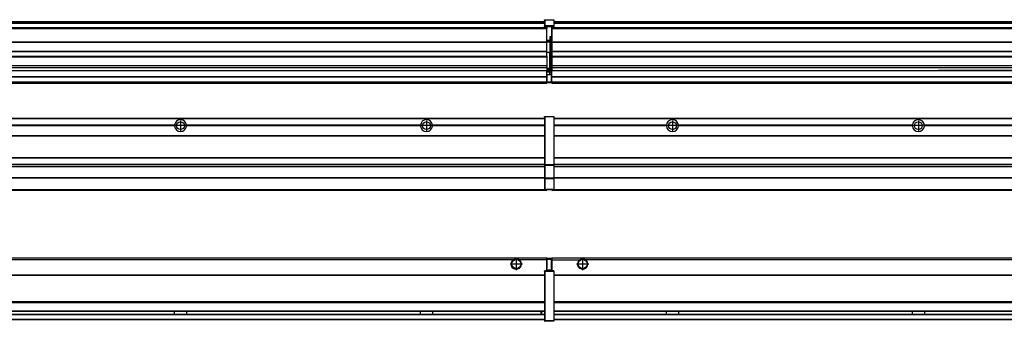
# Model space of a CAD drawing. Header units: inches. Extents: x -381 to 12428, y -418 to 176.
# Tile 22 of 32: x 4422 to 5223, y -154 to 90. Entities that reach past the tile are written whole.
import ezdxf

# ---------------------------------------------------------------- set-up
doc = ezdxf.new("R2010")
doc.units = ezdxf.units.IN
doc.linetypes.add('DOT_CENTER', pattern=[14, 12, -1, 0, -1])
doc.layers.add('1', color=7, linetype='Continuous')

# ---------------------------------------------------------------- blocks, each defined once
blk = doc.blocks.new('Modulos_intermedio__FL-14__3__16', base_point=(4855.18, -48.03))
at = {"color": 7, "linetype": 'Continuous'}
for p, q in [((4856.88, 10.47), (6249.18, 10.47)), ((4856.88, 10.22), (6249.18, 10.22)), ((4876.43, 10.47), (4876.48, 10.52)), ((4876.48, 10.52), (4883.88, 10.52)), ((4883.93, 10.47), (4883.88, 10.52)), ((4948.29, 4.77), (4856.88, 4.77)), ((4948.28, 4.47), (4856.88, 4.47)), ((4948.29, 4.17), (4856.88, 4.17)), ((4948.28, 4.47), (4948.29, 4.77)), ((4948.29, 4.17), (4948.28, 4.47)), ((4950.45, 6.05), (4950.45, 6.04)), ((4950.45, 2.91), (4950.45, 2.9)), ((5148.29, 4.77), (4958.07, 4.77)), ((4958.07, 4.77), (4958.08, 4.47)), ((4958.08, 4.47), (4958.07, 4.17)), ((5148.29, 4.17), (4958.07, 4.17)), ((5148.28, 4.47), (4958.08, 4.47)), ((5148.28, 4.47), (5148.29, 4.77)), ((5148.29, 4.17), (5148.28, 4.47)), ((5348.29, 4.77), (5158.07, 4.77)), ((5158.07, 4.77), (5158.08, 4.47)), ((5158.08, 4.47), (5158.07, 4.17)), ((5348.29, 4.17), (5158.07, 4.17)), ((5348.28, 4.47), (5158.08, 4.47)), ((4856.88, -3.53), (6249.18, -3.53)), ((4856.88, -3.78), (6249.18, -3.78)), ((6249.18, -4.03), (4856.88, -4.03)), ((4856.88, -21.53), (6249.18, -21.53)), ((4856.88, -21.78), (6249.18, -21.78)), ((4856.88, -26.73), (6249.18, -26.73)), ((4856.88, -26.82), (6249.18, -26.82)), ((4856.88, -28.37), (6249.18, -28.37)), ((4856.88, -28.53), (6249.18, -28.53)), ((4856.88, -28.65), (6249.18, -28.65)), ((6249.18, -38.02), (4856.88, -38.02)), ((6249.18, -38.11), (4856.88, -38.11)), ((4855.18, -47.53), (4855.18, -48.03)), ((4855.18, -48.03), (6251.18, -48.03)), ((4856.63, -47.53), (6249.43, -47.53))]:
    blk.add_line(p, q, dxfattribs=at)
for centre in [(4953.18, 4.47), (5153.18, 4.47)]:
    blk.add_circle(centre, 3.15, dxfattribs=at)
for centre, start, end in [((4953.18, 4.47), 3.5101, 176.4899), ((5153.18, 4.47), 3.5101, 176.4899), ((4953.18, 4.47), 183.51008, 356.48992), ((5153.18, 4.47), 183.51008, 356.48992)]:
    blk.add_arc(centre, 4.9, start, end, dxfattribs=at)
at = {"layer": '1', "color": 2, "linetype": 'DOT_CENTER'}
for p, q in [((4953.18, 8.62), (4953.18, 0.32)), ((5153.18, 8.62), (5153.18, 0.32)), ((4957.33, 4.47), (4949.03, 4.47)), ((5157.33, 4.47), (5149.03, 4.47))]:
    blk.add_line(p, q, dxfattribs=at)
blk = doc.blocks.new('Modulos_intermedio__FL-14__2__17', base_point=(3455.18, -48.03))
at = {"color": 7, "linetype": 'Continuous'}
for p, q in [((3456.88, 10.47), (4849.18, 10.47)), ((3456.88, 10.22), (4849.18, 10.22)), ((4822.43, 10.47), (4822.48, 10.52)), ((4822.48, 10.52), (4829.88, 10.52)), ((4829.93, 10.47), (4829.88, 10.52)), ((4849.18, 11.72), (4849.19, 11.79)), ((4849.18, 11.72), (4849.18, 11.47)), ((4849.18, 11.47), (4849.18, -27.21)), ((4849.18, 11.47), (4849.43, 11.47)), ((4849.19, 11.79), (4849.2, 11.82)), ((4849.2, 11.82), (4849.22, 11.86)), ((4849.22, 11.86), (4849.25, 11.9)), ((4849.25, 11.9), (4849.29, 11.93)), ((4849.29, 11.93), (4849.34, 11.96)), ((4849.34, 11.96), (4849.36, 11.96)), ((4849.36, 11.96), (4849.43, 11.97)), ((4849.43, 11.97), (4849.43, 11.47)), ((4849.43, 11.97), (4856.63, 11.97)), ((4856.63, 11.47), (4849.43, 11.47)), ((4849.43, 11.47), (4849.43, -27.21)), ((4856.63, 11.97), (4856.63, 11.47)), ((4856.7, 11.96), (4856.63, 11.97)), ((4856.63, 11.47), (4856.63, -27.21)), ((4856.88, 11.47), (4856.63, 11.47)), ((4856.72, 11.96), (4856.7, 11.96)), ((4856.76, 11.93), (4856.72, 11.96)), ((4856.8, 11.9), (4856.76, 11.93)), ((4856.84, 11.86), (4856.8, 11.9)), ((4856.86, 11.82), (4856.84, 11.86)), ((4856.87, 11.79), (4856.86, 11.82)), ((4856.88, 11.72), (4856.87, 11.79)), ((4856.88, 11.72), (4856.88, 11.47)), ((4856.88, 11.47), (4856.88, -27.21)), ((4548.29, 4.77), (4358.07, 4.77)), ((4548.29, 4.17), (4358.07, 4.17)), ((4548.28, 4.47), (4358.08, 4.47)), ((4548.29, 4.77), (4548.28, 4.47)), ((4548.28, 4.47), (4548.29, 4.17)), ((4558.08, 4.47), (4558.07, 4.77)), ((4748.29, 4.77), (4558.07, 4.77)), ((4558.07, 4.17), (4558.08, 4.47)), ((4748.29, 4.17), (4558.07, 4.17)), ((4748.28, 4.47), (4558.08, 4.47)), ((4748.29, 4.77), (4748.28, 4.47)), ((4748.28, 4.47), (4748.29, 4.17)), ((4755.9, 6.05), (4755.91, 6.04)), ((4755.91, 2.91), (4755.9, 2.9)), ((4849.18, 4.77), (4758.07, 4.77)), ((4758.08, 4.47), (4758.07, 4.77)), ((4758.07, 4.17), (4758.08, 4.47)), ((4849.18, 4.17), (4758.07, 4.17)), ((4849.18, 4.47), (4758.08, 4.47)), ((3456.88, -3.53), (4849.18, -3.53)), ((3456.88, -3.78), (4849.18, -3.78)), ((4849.18, -4.03), (3456.88, -4.03)), ((3456.88, -21.53), (4849.18, -21.53)), ((3456.88, -21.78), (4849.18, -21.78)), ((3456.88, -26.73), (4849.18, -26.73)), ((3456.88, -26.82), (4849.18, -26.82)), ((3456.88, -28.37), (4849.18, -28.37)), ((3456.88, -28.53), (4849.18, -28.53)), ((3456.88, -28.65), (4849.18, -28.65)), ((4849.18, -27.21), (4849.43, -27.21)), ((4849.18, -27.21), (4849.18, -27.52)), ((4849.18, -27.52), (4849.19, -27.54)), ((4849.18, -27.52), (4849.18, -38.19)), ((4849.19, -27.54), (4849.22, -27.57)), ((4849.22, -27.57), (4849.25, -27.59)), ((4849.25, -27.59), (4849.29, -27.6)), ((4849.29, -27.6), (4849.34, -27.61)), ((4849.34, -27.61), (4849.36, -27.61)), ((4849.36, -27.61), (4849.43, -27.62)), ((4849.43, -27.21), (4856.63, -27.21)), ((4849.43, -27.21), (4849.43, -27.62)), ((4849.43, -27.62), (4856.63, -27.62)), ((4849.43, -27.62), (4849.43, -38.3)), ((4856.63, -27.21), (4856.63, -27.62)), ((4856.88, -27.21), (4856.63, -27.21)), ((4856.7, -27.61), (4856.63, -27.62)), ((4856.63, -27.62), (4856.63, -38.3)), ((4856.72, -27.61), (4856.7, -27.61)), ((4856.76, -27.6), (4856.72, -27.61)), ((4856.8, -27.59), (4856.76, -27.6)), ((4856.84, -27.57), (4856.8, -27.59)), ((4856.87, -27.54), (4856.84, -27.57)), ((4856.88, -27.52), (4856.87, -27.54)), ((4856.88, -27.21), (4856.88, -27.52)), ((4856.88, -27.52), (4856.88, -38.19)), ((4849.18, -38.02), (3456.88, -38.02)), ((4849.18, -38.11), (3456.88, -38.11)), ((4849.18, -38.19), (4849.18, -38.71)), ((4849.18, -38.19), (4849.19, -38.22)), ((4849.18, -38.71), (4849.18, -47.03)), ((4849.18, -38.71), (4849.43, -38.71)), ((4849.19, -38.22), (4849.22, -38.25)), ((4849.22, -38.25), (4849.25, -38.27)), ((4849.25, -38.27), (4849.29, -38.28)), ((4849.29, -38.28), (4849.34, -38.29)), ((4849.34, -38.29), (4849.36, -38.29)), ((4849.36, -38.29), (4849.43, -38.3)), ((4856.63, -38.3), (4849.43, -38.3)), ((4849.43, -38.3), (4849.43, -38.71)), ((4849.43, -38.71), (4849.43, -47.03)), ((4856.63, -38.71), (4849.43, -38.71)), ((4856.7, -38.29), (4856.63, -38.3)), ((4856.63, -38.3), (4856.63, -38.71)), ((4856.63, -38.71), (4856.63, -47.03)), ((4856.88, -38.71), (4856.63, -38.71)), ((4856.72, -38.29), (4856.7, -38.29)), ((4856.76, -38.28), (4856.72, -38.29)), ((4856.8, -38.27), (4856.76, -38.28)), ((4856.84, -38.25), (4856.8, -38.27)), ((4856.87, -38.22), (4856.84, -38.25)), ((4856.88, -38.19), (4856.87, -38.22)), ((4856.88, -38.19), (4856.88, -38.71)), ((4856.88, -38.71), (4856.88, -47.03)), ((3455.18, -48.03), (4851.18, -48.03)), ((3456.63, -47.53), (4849.43, -47.53)), ((4849.18, -47.03), (4849.18, -47.28)), ((4849.18, -47.03), (4849.43, -47.03)), ((4849.18, -47.28), (4849.19, -47.34)), ((4849.19, -47.34), (4849.2, -47.37)), ((4849.2, -47.37), (4849.22, -47.41)), ((4849.22, -47.41), (4849.25, -47.45)), ((4849.25, -47.45), (4849.29, -47.49)), ((4849.29, -47.49), (4849.34, -47.51)), ((4849.34, -47.51), (4849.36, -47.52)), ((4849.36, -47.52), (4849.43, -47.53)), ((4849.43, -47.03), (4849.43, -47.53)), ((4849.43, -47.03), (4856.63, -47.03)), ((4849.43, -47.53), (4856.63, -47.53)), ((4851.18, -47.53), (4851.18, -48.03)), ((4856.63, -47.03), (4856.63, -47.53)), ((4856.88, -47.03), (4856.63, -47.03)), ((4856.7, -47.52), (4856.63, -47.53)), ((4856.72, -47.51), (4856.7, -47.52)), ((4856.76, -47.49), (4856.72, -47.51)), ((4856.8, -47.45), (4856.76, -47.49)), ((4856.84, -47.41), (4856.8, -47.45)), ((4856.86, -47.37), (4856.84, -47.41)), ((4856.87, -47.34), (4856.86, -47.37)), ((4856.88, -47.28), (4856.87, -47.34)), ((4856.88, -47.03), (4856.88, -47.28))]:
    blk.add_line(p, q, dxfattribs=at)
for centre in [(4553.18, 4.47), (4753.18, 4.47)]:
    blk.add_circle(centre, 3.15, dxfattribs=at)
for centre, start, end in [((4553.18, 4.47), 3.5101, 176.4899), ((4753.18, 4.47), 3.5101, 176.4899), ((4553.18, 4.47), 183.51008, 356.48992), ((4753.18, 4.47), 183.51008, 356.48992)]:
    blk.add_arc(centre, 4.9, start, end, dxfattribs=at)
at = {"layer": '1', "color": 2, "linetype": 'DOT_CENTER'}
for p, q in [((4553.18, 8.62), (4553.18, 0.32)), ((4753.18, 8.62), (4753.18, 0.32)), ((4557.33, 4.47), (4549.03, 4.47)), ((4757.33, 4.47), (4749.03, 4.47))]:
    blk.add_line(p, q, dxfattribs=at)
blk = doc.blocks.new('F-114__26', base_point=(621.12, -75.97))
for name, p in [('Modulos_intermedio__FL-14__2__17', (3455.18, -48.03)), ('Modulos_intermedio__FL-14__3__16', (4855.18, -48.03))]:
    blk.add_blockref(name, p)
blk = doc.blocks.new('Alzado2', base_point=(2889, -32))
blk.add_blockref('F-114__26', (621.12, -75.97))
blk = doc.blocks.new('Modulos_intermedio__FL-14__3__32', base_point=(4855.18, 38.97))
at = {"color": 7, "linetype": 'Continuous'}
for p, q in [((4856.88, 88.97), (6249.18, 88.97)), ((4856.88, 88.96), (6249.18, 88.96)), ((4856.88, 88.35), (6249.18, 88.35)), ((4855.18, 84.47), (4855.18, 83.99)), ((4855.18, 83.99), (4855.18, 83.97)), ((6251.18, 83.99), (4855.18, 83.99)), ((4855.18, 83.97), (4855.18, 83.47)), ((4855.18, 83.97), (6251.18, 83.97)), ((4855.18, 83.47), (4855.18, 72.41)), ((4855.18, 83.47), (6251.18, 83.47)), ((4856.88, 88.03), (6249.18, 88.03)), ((4856.88, 87.7), (6249.18, 87.7)), ((4855.18, 72.41), (4855.18, 72.16)), ((4855.18, 72.41), (6251.18, 72.41)), ((4855.18, 72.16), (6251.18, 72.16)), ((4855.18, 72.16), (4855.18, 64.79)), ((6251.18, 64.79), (4855.18, 64.79)), ((4855.18, 64.79), (4855.18, 64.54)), ((4855.18, 64.54), (4855.18, 60.91)), ((4855.18, 64.54), (6251.18, 64.54)), ((4855.18, 60.91), (4855.18, 60.41)), ((4855.18, 60.91), (6251.18, 60.91)), ((4855.18, 60.41), (6251.18, 60.41)), ((4855.18, 60.41), (4855.18, 59.42)), ((4855.18, 59.42), (4855.18, 53.15)), ((4855.18, 53.15), (4855.18, 51.48)), ((4855.18, 53.15), (6251.18, 53.15)), ((6251.18, 51.48), (4855.18, 51.48)), ((4855.18, 51.48), (4855.18, 51.37)), ((4855.18, 51.37), (4855.18, 49.19)), ((4855.18, 49.19), (4855.18, 49.16)), ((4855.18, 49.19), (5169.43, 49.19)), ((4855.18, 44.48), (4855.18, 49.16)), ((4855.18, 49.16), (5169.43, 49.16)), ((5169.43, 49.19), (5169.43, 49.18)), ((5178.18, 49.19), (5169.43, 49.19)), ((5169.43, 49.18), (5178.18, 49.18)), ((5169.43, 49.18), (5169.43, 49.16)), ((5169.43, 49.16), (5178.18, 49.16)), ((5178.18, 49.19), (5178.18, 49.18)), ((5369.43, 49.19), (5178.18, 49.19)), ((5178.18, 49.18), (5178.18, 49.16)), ((5178.18, 49.16), (5369.43, 49.16)), ((4855.18, 44.48), (4855.18, 44.04)), ((4855.18, 44.48), (6251.13, 44.48)), ((4855.18, 39.97), (4855.18, 44.04)), ((4855.18, 44.04), (6251.13, 44.04)), ((4855.18, 39.97), (4855.18, 39.47)), ((4855.18, 39.97), (6251.13, 39.97)), ((4855.18, 39.47), (4855.18, 39.22)), ((4855.18, 39.47), (6251.13, 39.47)), ((4855.18, 39.22), (4855.18, 38.97)), ((4855.18, 39.22), (6251.13, 39.22)), ((4855.18, 38.97), (6251.13, 38.97))]:
    blk.add_line(p, q, dxfattribs=at)
blk = doc.blocks.new('Modulos_intermedio__FL-14__2__33', base_point=(3455.18, 38.97))
at = {"color": 7, "linetype": 'Continuous'}
for p, q in [((3456.88, 88.97), (4849.18, 88.97)), ((3456.88, 88.96), (4849.18, 88.96)), ((3456.88, 88.35), (4849.18, 88.35)), ((4849.19, 90.22), (4849.18, 90.16)), ((4849.18, 90.16), (4849.19, 90.22)), ((4849.18, 90.16), (4849.18, 85.33)), ((4849.19, 90.29), (4849.2, 90.32)), ((4849.19, 90.22), (4849.19, 90.29)), ((4849.19, 90.22), (4849.2, 90.24)), ((4849.2, 90.32), (4849.22, 90.36)), ((4849.2, 90.24), (4849.22, 90.28)), ((4849.22, 90.36), (4849.25, 90.4)), ((4849.22, 90.28), (4849.25, 90.32)), ((4849.25, 90.4), (4849.29, 90.43)), ((4849.25, 90.32), (4849.29, 90.35)), ((4849.29, 90.43), (4849.34, 90.46)), ((4849.29, 90.35), (4849.34, 90.37)), ((4849.34, 90.46), (4849.36, 90.46)), ((4849.34, 90.37), (4849.36, 90.38)), ((4849.36, 90.46), (4849.43, 90.47)), ((4849.36, 90.38), (4849.43, 90.39)), ((4849.43, 90.47), (4856.63, 90.47)), ((4849.43, 90.47), (4849.43, 90.39)), ((4849.43, 90.39), (4856.63, 90.39)), ((4849.43, 90.39), (4849.43, 85.56)), ((4856.63, 90.47), (4856.63, 90.39)), ((4856.7, 90.46), (4856.63, 90.47)), ((4856.7, 90.38), (4856.63, 90.39)), ((4856.63, 90.39), (4856.63, 85.56)), ((4856.72, 90.46), (4856.7, 90.46)), ((4856.72, 90.37), (4856.7, 90.38)), ((4856.76, 90.43), (4856.72, 90.46)), ((4856.76, 90.35), (4856.72, 90.37)), ((4856.8, 90.4), (4856.76, 90.43)), ((4856.8, 90.32), (4856.76, 90.35)), ((4856.84, 90.36), (4856.8, 90.4)), ((4856.84, 90.28), (4856.8, 90.32)), ((4856.86, 90.32), (4856.84, 90.36)), ((4856.86, 90.24), (4856.84, 90.28)), ((4856.87, 90.29), (4856.86, 90.32)), ((4856.88, 90.22), (4856.86, 90.24)), ((4856.88, 90.22), (4856.87, 90.29)), ((4856.88, 90.16), (4856.88, 90.22)), ((4856.88, 90.22), (4856.88, 90.16)), ((4856.88, 90.16), (4856.88, 85.33)), ((4851.18, 83.99), (3455.18, 83.99)), ((3455.18, 83.97), (4851.18, 83.97)), ((3455.18, 83.47), (4851.18, 83.47)), ((3456.88, 88.03), (4849.18, 88.03)), ((3456.88, 87.7), (4849.18, 87.7)), ((4849.18, 85.33), (4849.19, 85.4)), ((4849.18, 85.33), (4849.18, 85.22)), ((4849.18, 85.22), (4849.19, 85.29)), ((4849.18, 85.22), (4849.18, 84.97)), ((4849.18, 84.97), (4849.18, 84.72)), ((4849.18, 84.97), (4849.43, 84.97)), ((4849.19, 84.66), (4849.18, 84.72)), ((4849.19, 85.4), (4849.2, 85.42)), ((4849.19, 85.29), (4849.2, 85.32)), ((4849.2, 84.63), (4849.19, 84.66)), ((4849.2, 85.42), (4849.22, 85.46)), ((4849.2, 85.32), (4849.22, 85.36)), ((4849.22, 84.59), (4849.2, 84.63)), ((4849.22, 85.46), (4849.25, 85.5)), ((4849.22, 85.36), (4849.25, 85.4)), ((4849.22, 85.36), (4849.25, 85.4)), ((4849.25, 84.55), (4849.22, 84.59)), ((4849.25, 85.5), (4849.29, 85.53)), ((4849.25, 85.4), (4849.29, 85.43)), ((4849.29, 84.51), (4849.25, 84.55)), ((4849.29, 85.53), (4849.34, 85.55)), ((4849.29, 85.43), (4849.34, 85.46)), ((4849.29, 85.43), (4849.34, 85.46)), ((4849.34, 84.49), (4849.29, 84.51)), ((4849.34, 85.55), (4849.36, 85.55)), ((4849.34, 85.46), (4849.36, 85.46)), ((4849.36, 84.48), (4849.34, 84.49)), ((4849.36, 85.55), (4849.43, 85.56)), ((4849.36, 85.46), (4849.43, 85.47)), ((4849.43, 84.47), (4849.36, 84.48)), ((4856.63, 85.56), (4849.43, 85.56)), ((4849.43, 85.56), (4849.43, 85.47)), ((4849.43, 85.47), (4849.43, 84.97)), ((4849.43, 85.47), (4856.63, 85.47)), ((4849.43, 84.97), (4849.43, 84.47)), ((4849.43, 84.97), (4851.18, 84.97)), ((4849.43, 84.47), (4851.18, 84.47)), ((4851.18, 84.97), (4854.88, 84.97)), ((4851.18, 84.97), (4851.18, 83.97)), ((4851.18, 83.97), (4851.18, 83.47)), ((4851.18, 72.41), (4851.18, 83.47)), ((4854.88, 84.97), (4856.63, 84.97)), ((4854.88, 84.97), (4854.88, 77.44)), ((4854.88, 84.47), (4856.63, 84.47)), ((4856.63, 85.56), (4856.63, 85.47)), ((4856.7, 85.55), (4856.63, 85.56)), ((4856.7, 85.46), (4856.63, 85.47)), ((4856.63, 85.47), (4856.63, 84.97)), ((4856.88, 84.97), (4856.63, 84.97)), ((4856.63, 84.97), (4856.63, 84.47)), ((4856.63, 84.47), (4856.7, 84.48)), ((4856.72, 85.55), (4856.7, 85.55)), ((4856.72, 85.46), (4856.7, 85.46)), ((4856.7, 84.48), (4856.72, 84.49)), ((4856.76, 85.53), (4856.72, 85.55)), ((4856.72, 85.46), (4856.76, 85.43)), ((4856.76, 85.43), (4856.72, 85.46)), ((4856.72, 84.49), (4856.76, 84.51)), ((4856.8, 85.5), (4856.76, 85.53)), ((4856.8, 85.4), (4856.76, 85.43)), ((4856.76, 84.51), (4856.8, 84.55)), ((4856.84, 85.46), (4856.8, 85.5)), ((4856.8, 85.4), (4856.84, 85.36)), ((4856.84, 85.36), (4856.8, 85.4)), ((4856.8, 84.55), (4856.84, 84.59)), ((4856.86, 85.42), (4856.84, 85.46)), ((4856.86, 85.32), (4856.84, 85.36)), ((4856.84, 84.59), (4856.86, 84.63)), ((4856.87, 85.4), (4856.86, 85.42)), ((4856.87, 85.29), (4856.86, 85.32)), ((4856.86, 84.63), (4856.87, 84.66)), ((4856.88, 85.33), (4856.87, 85.4)), ((4856.88, 85.22), (4856.87, 85.29)), ((4856.87, 84.66), (4856.88, 84.72)), ((4856.88, 85.33), (4856.88, 85.22)), ((4856.88, 85.22), (4856.88, 84.97)), ((4856.88, 84.97), (4856.88, 84.72)), ((3455.18, 72.41), (4851.18, 72.41)), ((3455.18, 72.16), (4851.18, 72.16)), ((4853.43, 73.5), (4851.18, 73.5)), ((4853.43, 73), (4851.18, 73)), ((4851.18, 72.5), (4853.43, 72.5)), ((4851.18, 72.41), (4851.18, 72.16)), ((4851.18, 64.79), (4851.18, 72.16)), ((4854.88, 76.45), (4853.43, 76.45)), ((4853.43, 76.45), (4853.43, 73.5)), ((4853.43, 73.5), (4853.68, 73.5)), ((4853.43, 73), (4853.43, 73.5)), ((4853.43, 73), (4853.43, 72.5)), ((4853.68, 72.5), (4853.43, 72.5)), ((4853.43, 72.5), (4853.43, 63.97)), ((4853.68, 73.19), (4853.67, 73.21)), ((4853.68, 76.45), (4853.68, 73.5)), ((4853.68, 76.3), (4854.88, 76.3)), ((4853.68, 73.25), (4853.68, 73.5)), ((4853.68, 73.19), (4853.68, 72.5)), ((4853.68, 63.97), (4853.68, 72.5)), ((4854.88, 79.65), (4855.18, 79.58)), ((4854.88, 78.12), (4855.18, 78.12)), ((4854.88, 77.6), (4855.18, 77.6)), ((4854.88, 77.44), (4855.18, 77.36)), ((4854.88, 76.45), (4855.18, 76.53)), ((4854.88, 76.3), (4854.88, 76.45)), ((4855.18, 76.3), (4854.88, 76.3)), ((4854.88, 63.97), (4854.88, 76.3)), ((4851.18, 64.79), (3455.18, 64.79)), ((3455.18, 64.54), (4851.18, 64.54)), ((4851.18, 64.79), (4851.18, 64.54)), ((4851.18, 60.91), (4851.18, 64.54)), ((3455.18, 60.91), (4851.18, 60.91)), ((3455.18, 60.41), (4851.18, 60.41)), ((4853.43, 63.97), (4851.18, 63.97)), ((4851.18, 60.91), (4851.18, 60.41)), ((4851.18, 60.41), (4851.18, 59.42)), ((4851.18, 59.42), (4851.18, 53.15)), ((4853.43, 50.98), (4853.43, 63.97)), ((4853.43, 63.97), (4853.68, 63.97)), ((4853.68, 50.98), (4853.68, 63.97)), ((4853.68, 63.97), (4854.88, 63.97)), ((4854.88, 49.58), (4854.88, 63.97)), ((4855.18, 63.97), (4854.88, 63.97)), ((3455.18, 53.15), (4851.18, 53.15)), ((4851.18, 51.48), (3455.18, 51.48)), ((4178.18, 49.19), (4851.18, 49.19)), ((4178.18, 49.16), (4851.18, 49.16)), ((4851.18, 53.15), (4851.18, 51.48)), ((4851.18, 51.48), (4851.18, 51.37)), ((4851.18, 51.37), (4851.18, 49.19)), ((4853.43, 50.98), (4851.18, 50.98)), ((4853.43, 49.98), (4851.18, 49.98)), ((4851.18, 49.19), (4851.18, 49.16)), ((4851.18, 47.58), (4851.18, 49.16)), ((4853.43, 48.98), (4851.18, 48.98)), ((4853.43, 50.98), (4853.68, 50.98)), ((4853.43, 49.98), (4853.43, 50.98)), ((4853.43, 49.98), (4853.43, 48.98)), ((4853.43, 47.91), (4853.43, 48.98)), ((4853.68, 48.98), (4853.43, 48.98)), ((4853.68, 49.73), (4853.68, 50.98)), ((4853.68, 49.73), (4853.68, 48.98)), ((4853.68, 49.58), (4854.88, 49.58)), ((4853.68, 47.66), (4853.68, 48.98)), ((4853.68, 48.93), (4854.88, 48.93)), ((4855.18, 49.58), (4854.88, 49.58)), ((4854.88, 48.93), (4854.88, 49.58)), ((4854.88, 48.93), (4855.18, 48.85)), ((4854.88, 48.93), (4854.88, 47.33)), ((3455.18, 44.48), (4851.13, 44.48)), ((3455.18, 44.04), (4851.13, 44.04)), ((4851.13, 47.58), (4851.18, 47.58)), ((4851.13, 44.48), (4851.13, 47.58)), ((4851.13, 45.47), (4851.18, 45.48)), ((4851.13, 44.48), (4851.18, 44.48)), ((4851.13, 44.48), (4851.13, 44.04)), ((4851.13, 39.97), (4851.13, 44.04)), ((4851.18, 40.48), (4851.13, 40.48)), ((4853.43, 47.91), (4851.18, 47.91)), ((4851.18, 46), (4851.18, 47.58)), ((4851.18, 46), (4853.43, 46)), ((4851.18, 46), (4851.18, 39.97)), ((4853.43, 46), (4853.43, 47.91)), ((4853.43, 47.91), (4853.52, 47.89)), ((4853.43, 46), (4854.88, 46)), ((4853.52, 47.89), (4853.6, 47.83)), ((4853.6, 47.83), (4853.66, 47.75)), ((4853.66, 47.75), (4853.68, 47.66)), ((4853.68, 46), (4853.68, 47.66)), ((4855.18, 45.08), (4854.63, 44.93)), ((4854.63, 44.93), (4854.63, 39.97)), ((4854.88, 47.33), (4854.88, 46)), ((4855.18, 45.92), (4854.88, 46)), ((4854.88, 45), (4855.18, 45.08)), ((4854.88, 45), (4854.88, 39.97)), ((4854.88, 44.81), (4855.18, 44.87)), ((4854.88, 41.31), (4855.18, 41.37)), ((4854.88, 40.83), (4855.18, 40.91)), ((3455.18, 39.97), (4851.13, 39.97)), ((3455.18, 39.47), (4851.13, 39.47)), ((3455.18, 39.22), (4851.13, 39.22)), ((3455.18, 38.97), (4851.13, 38.97)), ((4851.13, 39.97), (4851.13, 39.47)), ((4851.13, 39.22), (4851.13, 39.47)), ((4851.13, 39.22), (4851.13, 38.97)), ((4851.18, 39.97), (4851.18, 39.47)), ((4851.18, 39.97), (4854.63, 39.97)), ((4851.18, 39.47), (4854.63, 39.47)), ((4854.63, 39.97), (4854.63, 39.47)), ((4854.88, 39.97), (4854.63, 39.97)), ((4854.88, 39.97), (4854.88, 39.72))]:
    blk.add_line(p, q, dxfattribs=at)
for centre, start, end in [((4853.43, 73.25), 270, 0), ((4853.43, 49.73), 0, 90), ((4854.63, 39.72), 270, 0)]:
    blk.add_arc(centre, 0.25, start, end, dxfattribs=at)
blk = doc.blocks.new('F-114__42', base_point=(621.12, 38.97))
for name, p in [('Modulos_intermedio__FL-14__2__33', (3455.18, 38.97)), ('Modulos_intermedio__FL-14__3__32', (4855.18, 38.97))]:
    blk.add_blockref(name, p)
blk = doc.blocks.new('Inferior2', base_point=(2889, 64.72))
blk.add_blockref('F-114__42', (621.12, 38.97))
blk = doc.blocks.new('Modulos_intermedio__FL-14__3__48', base_point=(4855.18, -154.47))
at = {"color": 7, "linetype": 'Continuous'}
for p, q in [((4855.18, -102.97), (4855.18, -104.47)), ((4855.18, -102.97), (6251.13, -102.97)), ((4877.77, -104.47), (4878.72, -103.98)), ((4878.72, -103.98), (4880.18, -103.72)), ((4880.18, -103.72), (4881.63, -103.98)), ((4881.63, -103.98), (4882.59, -104.47)), ((4855.18, -104.47), (4877.77, -104.47)), ((4855.18, -104.47), (4855.18, -113.47)), ((6223.77, -104.47), (4882.59, -104.47)), ((4856.88, -116.72), (6249.18, -116.72)), ((4856.88, -116.97), (6249.18, -116.97)), ((6249.18, -117.22), (4856.88, -117.22)), ((6249.18, -138.72), (4856.88, -138.72)), ((6249.18, -138.97), (4856.88, -138.97)), ((4856.88, -139.22), (6249.18, -139.22)), ((4856.88, -145.97), (6249.18, -145.97)), ((4856.88, -146.22), (6249.18, -146.22)), ((4856.88, -148.72), (6249.18, -148.72)), ((4856.88, -148.97), (6249.18, -148.97)), ((4948.28, -146.3), (4948.28, -146.22)), ((4948.28, -146.35), (4948.28, -146.3)), ((4948.29, -147.23), (4948.28, -146.35)), ((4948.28, -148.6), (4948.29, -147.56)), ((4948.28, -148.72), (4948.28, -148.6)), ((4948.29, -147.56), (4948.29, -147.23)), ((4958.08, -146.52), (4958.07, -147.23)), ((4958.07, -147.23), (4958.07, -147.72)), ((4958.07, -147.72), (4958.08, -148.43)), ((4958.08, -146.22), (4958.08, -146.3)), ((4958.08, -146.3), (4958.08, -146.52)), ((4958.08, -148.43), (4958.08, -148.65)), ((4958.08, -148.65), (4958.08, -148.72)), ((5148.28, -146.3), (5148.28, -146.22)), ((5148.28, -146.52), (5148.28, -146.3)), ((5148.29, -147.23), (5148.28, -146.52)), ((5148.28, -148.65), (5148.29, -147.96)), ((5148.28, -148.72), (5148.28, -148.65)), ((5148.29, -147.96), (5148.29, -147.23)), ((5158.08, -146.52), (5158.07, -147.23)), ((5158.07, -147.23), (5158.07, -147.72)), ((5158.07, -147.72), (5158.08, -148.43)), ((5158.08, -146.22), (5158.08, -146.3)), ((5158.08, -146.3), (5158.08, -146.52)), ((5158.08, -148.43), (5158.08, -148.65)), ((5158.08, -148.65), (5158.08, -148.72)), ((4856.88, -152.72), (6249.18, -152.72)), ((4856.88, -152.97), (6249.18, -152.97))]:
    blk.add_line(p, q, dxfattribs=at)
for radius in [4, 3.7]:
    blk.add_circle((4880.18, -107.97), radius, dxfattribs=at)
blk.add_arc((4880.18, -107.97), 4.25, 124.56032, 55.43968, dxfattribs=at)
at = {"layer": '1', "color": 2, "linetype": 'DOT_CENTER'}
for p, q in [((4880.18, -102.97), (4880.18, -112.97)), ((4885.18, -107.97), (4875.18, -107.97))]:
    blk.add_line(p, q, dxfattribs=at)
blk = doc.blocks.new('Modulos_intermedio__FL-14__2__49', base_point=(3455.18, -154.47))
at = {"color": 7, "linetype": 'Continuous'}
for p, q in [((3455.18, -102.97), (4851.13, -102.97)), ((4824.72, -103.98), (4823.77, -104.47)), ((4826.18, -103.72), (4824.72, -103.98)), ((4827.63, -103.98), (4826.18, -103.72)), ((4828.59, -104.47), (4827.63, -103.98)), ((4851.13, -104.47), (4851.13, -102.97)), ((4851.18, -103.47), (4851.18, -103.97)), ((4854.63, -103.47), (4851.18, -103.47)), ((4851.18, -103.97), (4851.18, -111.58)), ((4851.18, -103.97), (4854.63, -103.97)), ((4854.63, -103.47), (4854.63, -103.97)), ((4854.63, -103.97), (4854.63, -112.97)), ((4854.88, -103.97), (4854.63, -103.97)), ((4854.88, -103.72), (4854.88, -103.97)), ((4854.88, -103.97), (4854.88, -112.97)), ((4823.77, -104.47), (3482.59, -104.47)), ((4851.13, -104.47), (4828.59, -104.47)), ((4851.13, -111.58), (4851.13, -104.47)), ((4851.18, -104.48), (4851.13, -104.48)), ((4851.18, -105.48), (4851.13, -105.48)), ((4851.13, -109.47), (4851.18, -109.48)), ((4851.18, -111.58), (4851.13, -111.58)), ((4851.18, -113.47), (4851.18, -111.58)), ((4854.88, -104.83), (4855.18, -104.91)), ((4854.88, -106.47), (4855.18, -106.47)), ((4854.88, -107.48), (4855.18, -107.48)), ((4854.88, -111.93), (4855.18, -112.01)), ((3456.88, -116.72), (4849.18, -116.72)), ((3456.88, -116.97), (4849.18, -116.97)), ((4849.18, -117.22), (3456.88, -117.22)), ((4849.18, -113.72), (4849.19, -113.66)), ((4849.18, -113.72), (4849.18, -113.97)), ((4849.18, -113.97), (4849.18, -153.97)), ((4849.18, -113.97), (4849.43, -113.97)), ((4849.19, -113.66), (4849.2, -113.63)), ((4849.2, -113.63), (4849.22, -113.59)), ((4849.22, -113.59), (4849.25, -113.55)), ((4849.25, -113.55), (4849.29, -113.51)), ((4849.29, -113.51), (4849.34, -113.49)), ((4849.34, -113.49), (4849.36, -113.48)), ((4849.36, -113.48), (4849.43, -113.47)), ((4851.18, -113.47), (4849.43, -113.47)), ((4849.43, -113.47), (4849.43, -113.97)), ((4849.43, -113.97), (4849.43, -153.97)), ((4856.63, -113.97), (4849.43, -113.97)), ((4854.63, -112.97), (4851.18, -112.97)), ((4854.88, -113.47), (4851.18, -113.47)), ((4854.88, -112.97), (4854.63, -112.97)), ((4854.63, -112.97), (4854.63, -113.47)), ((4854.88, -112.97), (4854.88, -113.26)), ((4854.88, -113.26), (4854.88, -113.47)), ((4856.63, -113.47), (4854.88, -113.47)), ((4856.63, -113.47), (4856.63, -113.97)), ((4856.7, -113.48), (4856.63, -113.47)), ((4856.63, -113.97), (4856.63, -153.97)), ((4856.88, -113.97), (4856.63, -113.97)), ((4856.72, -113.49), (4856.7, -113.48)), ((4856.76, -113.51), (4856.72, -113.49)), ((4856.8, -113.55), (4856.76, -113.51)), ((4856.84, -113.59), (4856.8, -113.55)), ((4856.86, -113.63), (4856.84, -113.59)), ((4856.87, -113.66), (4856.86, -113.63)), ((4856.88, -113.72), (4856.87, -113.66)), ((4856.88, -113.72), (4856.88, -113.97)), ((4856.88, -113.97), (4856.88, -153.97)), ((4849.18, -138.72), (3456.88, -138.72)), ((4849.18, -138.97), (3456.88, -138.97)), ((3456.88, -139.22), (4849.18, -139.22)), ((3456.88, -145.97), (4849.18, -145.97)), ((3456.88, -146.22), (4849.18, -146.22)), ((3456.88, -148.72), (4849.18, -148.72)), ((3456.88, -148.97), (4849.18, -148.97)), ((4548.28, -146.3), (4548.28, -146.22)), ((4548.28, -146.52), (4548.28, -146.3)), ((4548.29, -147.23), (4548.28, -146.52)), ((4548.28, -148.43), (4548.29, -147.72)), ((4548.28, -148.65), (4548.28, -148.43)), ((4548.28, -148.72), (4548.28, -148.65)), ((4548.29, -147.72), (4548.29, -147.23)), ((4558.08, -146.3), (4558.07, -146.98)), ((4558.07, -146.98), (4558.07, -147.23)), ((4558.07, -147.23), (4558.07, -147.72)), ((4558.07, -147.72), (4558.08, -148.43)), ((4558.08, -146.22), (4558.08, -146.3)), ((4558.08, -148.43), (4558.08, -148.65)), ((4558.08, -148.65), (4558.08, -148.72)), ((4748.28, -146.3), (4748.28, -146.22)), ((4748.28, -146.52), (4748.28, -146.3)), ((4748.29, -147.23), (4748.28, -146.52)), ((4748.28, -148.43), (4748.29, -147.72)), ((4748.28, -148.65), (4748.28, -148.43)), ((4748.28, -148.72), (4748.28, -148.65)), ((4748.29, -147.72), (4748.29, -147.23)), ((4758.07, -147.23), (4758.06, -147.56)), ((4758.06, -147.56), (4758.07, -148.2)), ((4758.08, -146.3), (4758.07, -146.9)), ((4758.07, -146.9), (4758.07, -147.23)), ((4758.07, -148.2), (4758.08, -148.6)), ((4758.08, -146.22), (4758.08, -146.3)), ((4758.08, -148.6), (4758.08, -148.72)), ((4846.18, -146.65), (4846.24, -146.4)), ((4846.18, -146.65), (4846.18, -147.16)), ((4846.18, -147.16), (4846.18, -148.23)), ((4846.18, -148.23), (4846.24, -148.55)), ((4846.24, -146.4), (4846.46, -146.22)), ((4846.24, -148.55), (4846.46, -148.72)), ((4846.6, -146.22), (4846.6, -146.26)), ((4846.6, -146.26), (4846.6, -146.97)), ((4846.6, -146.97), (4846.6, -148.69)), ((4846.6, -148.69), (4846.6, -148.72)), ((3456.88, -152.72), (4849.18, -152.72)), ((3456.88, -152.97), (4849.18, -152.97)), ((4849.18, -153.97), (4849.18, -154.22)), ((4849.18, -153.97), (4849.43, -153.97)), ((4849.18, -154.22), (4849.19, -154.29)), ((4849.19, -154.29), (4849.2, -154.32)), ((4849.2, -154.32), (4849.22, -154.36)), ((4849.22, -154.36), (4849.25, -154.4)), ((4849.25, -154.4), (4849.29, -154.43)), ((4849.29, -154.43), (4849.34, -154.46)), ((4849.34, -154.46), (4849.36, -154.46)), ((4849.36, -154.46), (4849.43, -154.47)), ((4849.43, -153.97), (4856.63, -153.97)), ((4849.43, -153.97), (4849.43, -154.47)), ((4856.63, -154.47), (4849.43, -154.47)), ((4856.88, -153.97), (4856.63, -153.97)), ((4856.63, -153.97), (4856.63, -154.47)), ((4856.7, -154.46), (4856.63, -154.47)), ((4856.72, -154.46), (4856.7, -154.46)), ((4856.76, -154.43), (4856.72, -154.46)), ((4856.8, -154.4), (4856.76, -154.43)), ((4856.84, -154.36), (4856.8, -154.4)), ((4856.86, -154.32), (4856.84, -154.36)), ((4856.87, -154.29), (4856.86, -154.32)), ((4856.88, -154.22), (4856.87, -154.29)), ((4856.88, -153.97), (4856.88, -154.22))]:
    blk.add_line(p, q, dxfattribs=at)
for radius in [4, 3.7]:
    blk.add_circle((4826.18, -107.97), radius, dxfattribs=at)
for centre, radius, start, end in [((4854.63, -103.72), 0.25, 0, 90), ((4826.18, -107.97), 4.25, 124.56032, 55.43968)]:
    blk.add_arc(centre, radius, start, end, dxfattribs=at)
at = {"layer": '1', "color": 2, "linetype": 'DOT_CENTER'}
for p, q in [((4826.18, -102.97), (4826.18, -112.97)), ((4831.18, -107.97), (4821.18, -107.97))]:
    blk.add_line(p, q, dxfattribs=at)
blk = doc.blocks.new('F-114__56', base_point=(621.12, -154.47))
for name, p in [('Modulos_intermedio__FL-14__2__49', (3455.18, -154.47)), ('Modulos_intermedio__FL-14__3__48', (4855.18, -154.47))]:
    blk.add_blockref(name, p)
blk = doc.blocks.new('Superior1', base_point=(2889, -128.72))
blk.add_blockref('F-114__56', (621.12, -154.47))

msp = doc.modelspace()

# ---------------------------------------------------------------- block references
for name, p in [('Inferior2', (2889, 64.72)), ('Alzado2', (2889, -32)), ('Superior1', (2889, -128.72))]:
    msp.add_blockref(name, p)

doc.saveas('drawing.dxf')
